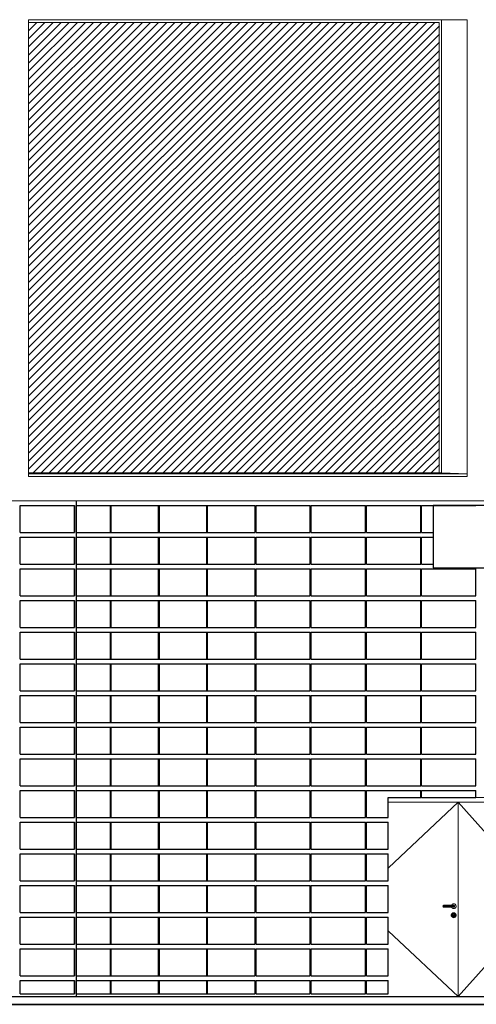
# Model space of a CAD drawing. Header units: millimetres. Extents: x 614675 to 1010864, y -150593 to -87691.
# Tile 23 of 194: x 715176 to 720224, y -137926 to -127041. Entities that reach past the tile are written whole.
import ezdxf

# ---------------------------------------------------------------- set-up
doc = ezdxf.new("R2010")
doc.units = ezdxf.units.MM
doc.header["$LTSCALE"] = 0.05
doc.layers.get('0').update_dxf_attribs({"lineweight": 0})
for name, color, linetype, lineweight in [('013 Door & Window', 48, 'Continuous', 9), ('A-Elev', 111, 'Continuous', 25), ('A-Sect-Thin', 31, 'Continuous', 25), ('CMP door mark', 1, 'Continuous', 0)]:
    doc.layers.add(name, color=color, linetype=linetype, lineweight=lineweight)
doc.layers.add('A-20--F1-WALLS', color=5, linetype='Continuous')
doc.layers.add('A-20--F3-WALLS', color=250, linetype='Continuous')

# ---------------------------------------------------------------- blocks, each defined once
blk = doc.blocks.new('A$C66C54FDB (2)')
blk.add_lwpolyline([(2330, 0), (2330, 2200), (548, 2200)])
at = {"layer": '013 Door & Window', "color": 7, "lineweight": 13}
for points in [[(2030, 2200), (548, 2200)], [(548, 2150), (2280, 2150)], [(2280, 2150), (2280, 0)]]:
    blk.add_lwpolyline(points, dxfattribs=at)
at = {"layer": '013 Door & Window', "color": 7, "linetype": 'Continuous', "lineweight": 13}
for points in [[(2330, 0), (2330, 2200)], [(1321, 2150), (1321, 0)], [(2030, 0), (548, 0)]]:
    blk.add_lwpolyline(points, dxfattribs=at)
at = {"layer": '013 Door & Window', "color": 7, "lineweight": 0}
for points in [[(1152, 1003), (1151, 1000)], [(1151, 1000), (1154, 1000)], [(1154, 1000), (1151, 1000)], [(1151, 1000), (1152, 997)], [(1153, 1006), (1152, 1003)], [(1152, 1003), (1155, 1003)], [(1155, 1003), (1152, 1003)], [(1155, 997), (1152, 997)], [(1152, 997), (1153, 994)], [(1152, 997), (1155, 997)], [(1156, 1009), (1153, 1006)], [(1153, 1006), (1156, 1006)], [(1156, 1006), (1153, 1006)], [(1156, 994), (1153, 994)], [(1153, 994), (1156, 991)], [(1153, 994), (1156, 994)], [(1154, 1000), (1155, 1003)], [(1155, 1003), (1154, 1000)], [(1155, 997), (1154, 1000)], [(1163, 1000), (1154, 1000)], [(1154, 1000), (1155, 997)], [(1154, 1000), (1163, 1000)], [(1155, 1003), (1156, 1006)], [(1156, 1006), (1155, 1003)], [(1155, 1003), (1164, 1003)], [(1164, 1003), (1155, 1003)], [(1156, 994), (1155, 997)], [(1164, 997), (1155, 997)], [(1155, 997), (1156, 994)], [(1155, 997), (1164, 997)], [(1159, 1010), (1156, 1009)], [(1156, 1009), (1158, 1009)], [(1158, 1009), (1156, 1009)], [(1156, 1006), (1158, 1009)], [(1158, 1009), (1156, 1006)], [(1156, 1006), (1164, 1006)], [(1164, 1006), (1156, 1006)], [(1158, 991), (1156, 994)], [(1164, 994), (1156, 994)], [(1156, 994), (1158, 991)], [(1156, 994), (1164, 994)], [(1158, 991), (1156, 991)], [(1156, 991), (1159, 990)], [(1156, 991), (1158, 991)], [(1158, 1009), (1161, 1010)], [(1161, 1010), (1158, 1009)], [(1158, 1009), (1166, 1009)], [(1166, 1009), (1158, 1009)], [(1161, 990), (1158, 991)], [(1166, 991), (1158, 991)], [(1158, 991), (1161, 990)], [(1158, 991), (1166, 991)], [(1161, 1010), (1159, 1010)], [(1159, 990), (1161, 990)], [(1168, 1010), (1161, 1010)], [(1161, 990), (1168, 990)], [(1163, 1000), (1164, 1003)], [(1164, 1003), (1163, 1000)], [(1164, 997), (1163, 1000)], [(1175, 1000), (1163, 1000)], [(1163, 1000), (1164, 997)], [(1163, 1000), (1175, 1000)], [(1164, 1006), (1166, 1009)], [(1166, 1009), (1164, 1006)], [(1164, 1003), (1164, 1006)], [(1164, 1006), (1175, 1006)], [(1175, 1006), (1164, 1006)], [(1164, 1006), (1164, 1003)], [(1164, 1003), (1175, 1003)], [(1175, 1003), (1164, 1003)], [(1164, 994), (1164, 997)], [(1175, 997), (1164, 997)], [(1164, 997), (1164, 994)], [(1164, 997), (1175, 997)], [(1166, 991), (1164, 994)], [(1175, 994), (1164, 994)], [(1164, 994), (1166, 991)], [(1164, 994), (1175, 994)], [(1166, 1009), (1168, 1010)], [(1168, 1010), (1166, 1009)], [(1166, 1009), (1175, 1009)], [(1175, 1009), (1166, 1009)], [(1168, 990), (1166, 991)], [(1175, 991), (1166, 991)], [(1166, 991), (1168, 990)], [(1166, 991), (1175, 991)], [(1176, 1010), (1168, 1010)], [(1168, 990), (1176, 990)], [(1175, 1009), (1176, 1010)], [(1176, 1010), (1175, 1009)], [(1175, 1009), (1257, 1009)], [(1175, 1006), (1175, 1009)], [(1257, 1009), (1175, 1009)], [(1175, 1009), (1175, 1006)], [(1175, 1003), (1175, 1006)], [(1175, 1006), (1257, 1006)], [(1257, 1006), (1175, 1006)], [(1175, 1006), (1175, 1003)], [(1175, 1000), (1175, 1003)], [(1175, 1003), (1257, 1003)], [(1257, 1003), (1175, 1003)], [(1175, 1003), (1175, 1000)], [(1175, 997), (1175, 1000)], [(1175, 1000), (1257, 1000)], [(1257, 1000), (1175, 1000)], [(1175, 1000), (1175, 997)], [(1175, 994), (1175, 997)], [(1257, 997), (1175, 997)], [(1175, 997), (1175, 994)], [(1175, 997), (1257, 997)], [(1175, 991), (1175, 994)], [(1257, 994), (1175, 994)], [(1175, 994), (1175, 991)], [(1175, 994), (1257, 994)], [(1176, 990), (1175, 991)], [(1257, 991), (1175, 991)], [(1175, 991), (1176, 990)], [(1175, 991), (1257, 991)], [(1256, 1010), (1176, 1010)], [(1176, 990), (1256, 990)], [(1248, 1013), (1246, 1010)], [(1246, 1010), (1273, 1010)], [(1273, 990), (1246, 990)], [(1246, 990), (1248, 986)], [(1254, 1021), (1248, 1013)], [(1248, 986), (1254, 979)], [(1262, 1025), (1254, 1021)], [(1264, 1010), (1256, 1010)], [(1256, 1010), (1257, 1009)], [(1257, 1009), (1256, 1010)], [(1257, 991), (1256, 990)], [(1256, 990), (1257, 991)], [(1256, 990), (1264, 990)], [(1257, 1009), (1266, 1009)], [(1266, 1009), (1257, 1009)], [(1257, 1009), (1257, 1006)], [(1257, 1006), (1257, 1009)], [(1257, 1006), (1267, 1006)], [(1267, 1006), (1257, 1006)], [(1257, 1006), (1257, 1003)], [(1257, 1003), (1257, 1006)], [(1257, 1003), (1268, 1003)], [(1268, 1003), (1257, 1003)], [(1257, 1003), (1257, 1000)], [(1257, 1000), (1257, 1003)], [(1269, 1000), (1257, 1000)], [(1257, 1000), (1257, 997)], [(1257, 1000), (1269, 1000)], [(1257, 997), (1257, 1000)], [(1268, 997), (1257, 997)], [(1257, 997), (1257, 994)], [(1257, 997), (1268, 997)], [(1257, 994), (1257, 997)], [(1267, 994), (1257, 994)], [(1257, 994), (1257, 991)], [(1257, 994), (1267, 994)], [(1257, 991), (1257, 994)], [(1266, 991), (1257, 991)], [(1257, 991), (1266, 991)], [(1271, 1027), (1262, 1025)], [(1271, 1010), (1264, 1010)], [(1264, 1010), (1266, 1009)], [(1266, 1009), (1264, 1010)], [(1266, 991), (1264, 990)], [(1264, 990), (1266, 991)], [(1264, 990), (1271, 990)], [(1266, 1009), (1273, 1009)], [(1273, 1009), (1266, 1009)], [(1266, 1009), (1267, 1006)], [(1267, 1006), (1266, 1009)], [(1267, 994), (1266, 991)], [(1266, 991), (1267, 994)], [(1273, 991), (1266, 991)], [(1266, 991), (1273, 991)], [(1267, 1006), (1276, 1006)], [(1276, 1006), (1267, 1006)], [(1267, 1006), (1268, 1003)], [(1268, 1003), (1267, 1006)], [(1268, 997), (1267, 994)], [(1267, 994), (1268, 997)], [(1276, 994), (1267, 994)], [(1267, 994), (1276, 994)], [(1268, 1003), (1277, 1003)], [(1277, 1003), (1268, 1003)], [(1268, 1003), (1269, 1000)], [(1269, 1000), (1268, 1003)], [(1269, 1000), (1268, 997)], [(1268, 997), (1269, 1000)], [(1277, 997), (1268, 997)], [(1268, 997), (1277, 997)], [(1269, 1000), (1278, 1000)], [(1278, 1000), (1269, 1000)], [(1280, 1025), (1271, 1027)], [(1273, 1010), (1271, 1010)], [(1271, 1010), (1273, 1009)], [(1273, 1009), (1271, 1010)], [(1273, 991), (1271, 990)], [(1271, 990), (1273, 991)], [(1271, 990), (1273, 990)], [(1273, 1010), (1276, 1009)], [(1276, 1009), (1273, 1010)], [(1273, 1009), (1276, 1009)], [(1276, 1009), (1273, 1009)], [(1273, 1009), (1276, 1006)], [(1276, 1006), (1273, 1009)], [(1276, 994), (1273, 991)], [(1273, 991), (1276, 994)], [(1276, 991), (1273, 990)], [(1276, 991), (1273, 991)], [(1273, 990), (1276, 991)], [(1273, 991), (1276, 991)], [(1276, 1009), (1279, 1006)], [(1279, 1006), (1276, 1009)], [(1276, 1006), (1279, 1006)], [(1279, 1006), (1276, 1006)], [(1276, 1006), (1277, 1003)], [(1277, 1003), (1276, 1006)], [(1277, 997), (1276, 994)], [(1276, 994), (1277, 997)], [(1279, 994), (1276, 991)], [(1279, 994), (1276, 994)], [(1276, 991), (1279, 994)], [(1276, 994), (1279, 994)], [(1277, 1003), (1280, 1003)], [(1280, 1003), (1277, 1003)], [(1277, 1003), (1278, 1000)], [(1278, 1000), (1277, 1003)], [(1278, 1000), (1277, 997)], [(1277, 997), (1278, 1000)], [(1280, 997), (1277, 997)], [(1277, 997), (1280, 997)], [(1281, 1000), (1278, 1000)], [(1278, 1000), (1281, 1000)], [(1279, 1006), (1280, 1003)], [(1280, 1003), (1279, 1006)], [(1280, 997), (1279, 994)], [(1279, 994), (1280, 997)], [(1288, 1021), (1280, 1025)], [(1280, 1003), (1281, 1000)], [(1281, 1000), (1280, 1003)], [(1281, 1000), (1280, 997)], [(1280, 997), (1281, 1000)], [(1294, 1013), (1288, 1021)], [(1288, 979), (1294, 986)], [(1298, 1005), (1294, 1013)], [(1294, 986), (1298, 995)], [(1298, 995), (1298, 1005)], [(1248, 914), (1244, 905)], [(1244, 905), (1248, 913)], [(1248, 913), (1244, 905)], [(1244, 895), (1244, 905)], [(1244, 905), (1244, 905)], [(1244, 905), (1244, 895)], [(1244, 905), (1244, 905)], [(1266, 901), (1244, 905)], [(1244, 905), (1244, 895)], [(1244, 905), (1266, 901)], [(1266, 899), (1244, 895)], [(1244, 895), (1266, 899)], [(1248, 887), (1244, 895)], [(1244, 895), (1244, 895)], [(1244, 895), (1248, 886)], [(1244, 895), (1244, 895)], [(1244, 895), (1248, 887)], [(1248, 913), (1254, 921)], [(1254, 921), (1248, 914)], [(1254, 921), (1248, 913)], [(1248, 913), (1248, 914)], [(1248, 914), (1248, 913)], [(1266, 903), (1248, 913)], [(1248, 913), (1266, 903)], [(1266, 897), (1248, 887)], [(1248, 887), (1266, 897)], [(1248, 886), (1248, 887)], [(1248, 887), (1254, 879)], [(1254, 879), (1248, 887)], [(1248, 887), (1248, 886)], [(1248, 886), (1254, 879)], [(1254, 979), (1262, 975)], [(1254, 921), (1262, 925)], [(1262, 925), (1254, 921)], [(1262, 925), (1254, 921)], [(1254, 921), (1254, 921)], [(1254, 921), (1254, 921)], [(1264, 909), (1254, 921)], [(1254, 921), (1264, 909)], [(1266, 894), (1254, 879)], [(1254, 879), (1266, 894)], [(1254, 879), (1262, 875)], [(1262, 875), (1254, 879)], [(1254, 879), (1254, 879)], [(1254, 879), (1262, 875)], [(1254, 879), (1254, 879)], [(1262, 975), (1271, 973)], [(1262, 925), (1271, 927)], [(1271, 927), (1262, 925)], [(1271, 927), (1262, 925)], [(1262, 925), (1262, 925)], [(1262, 925), (1262, 925)], [(1262, 925), (1266, 915)], [(1266, 915), (1262, 925)], [(1262, 875), (1266, 887)], [(1266, 887), (1262, 875)], [(1271, 873), (1262, 875)], [(1262, 875), (1262, 875)], [(1262, 875), (1271, 873)], [(1262, 875), (1271, 873)], [(1262, 875), (1262, 875)], [(1264, 911), (1265, 914)], [(1265, 914), (1264, 911)], [(1264, 909), (1264, 911)], [(1264, 911), (1264, 909)], [(1264, 906), (1264, 909)], [(1264, 909), (1264, 909)], [(1264, 909), (1264, 906)], [(1266, 904), (1264, 906)], [(1264, 906), (1266, 904)], [(1266, 916), (1265, 914)], [(1265, 914), (1266, 915)], [(1266, 916), (1268, 917)], [(1268, 917), (1266, 916)], [(1266, 915), (1266, 916)], [(1266, 903), (1266, 904)], [(1266, 904), (1266, 887)], [(1266, 901), (1266, 903)], [(1266, 899), (1266, 901)], [(1266, 897), (1266, 899)], [(1266, 894), (1266, 897)], [(1266, 887), (1266, 894)], [(1266, 887), (1266, 887)], [(1266, 886), (1266, 887)], [(1266, 887), (1266, 886)], [(1267, 884), (1266, 886)], [(1266, 886), (1267, 884)], [(1268, 883), (1267, 884)], [(1267, 884), (1268, 883)], [(1268, 917), (1271, 917)], [(1271, 917), (1268, 917)], [(1270, 883), (1268, 883)], [(1268, 883), (1270, 883)], [(1271, 883), (1270, 883)], [(1270, 883), (1272, 883)], [(1271, 973), (1280, 975)], [(1271, 927), (1271, 927)], [(1280, 925), (1271, 927)], [(1271, 927), (1271, 917)], [(1271, 917), (1271, 927)], [(1271, 927), (1271, 927)], [(1271, 927), (1280, 925)], [(1280, 925), (1271, 927)], [(1271, 917), (1273, 917)], [(1273, 917), (1271, 917)], [(1272, 883), (1271, 883)], [(1271, 883), (1271, 873)], [(1271, 873), (1271, 883)], [(1280, 875), (1271, 873)], [(1271, 873), (1280, 875)], [(1271, 873), (1280, 875)], [(1271, 873), (1271, 873)], [(1271, 873), (1271, 873)], [(1273, 883), (1272, 883)], [(1272, 883), (1273, 883)], [(1273, 917), (1276, 916)], [(1276, 916), (1273, 917)], [(1275, 884), (1273, 883)], [(1273, 883), (1275, 884)], [(1276, 886), (1275, 884)], [(1275, 884), (1276, 886)], [(1276, 915), (1280, 925)], [(1280, 925), (1276, 915)], [(1276, 916), (1276, 915)], [(1276, 915), (1276, 916)], [(1276, 915), (1277, 914)], [(1277, 914), (1276, 915)], [(1294, 913), (1276, 903)], [(1276, 903), (1294, 913)], [(1278, 906), (1276, 904)], [(1276, 904), (1278, 906)], [(1276, 901), (1297, 905)], [(1297, 905), (1276, 901)], [(1276, 904), (1276, 903)], [(1276, 887), (1276, 904)], [(1276, 903), (1276, 901)], [(1276, 901), (1276, 899)], [(1276, 899), (1297, 895)], [(1297, 895), (1276, 899)], [(1276, 899), (1276, 897)], [(1276, 897), (1294, 887)], [(1294, 887), (1276, 897)], [(1276, 897), (1276, 894)], [(1276, 894), (1288, 879)], [(1276, 894), (1276, 887)], [(1288, 879), (1276, 894)], [(1276, 887), (1276, 887)], [(1276, 887), (1280, 875)], [(1280, 875), (1276, 887)], [(1276, 887), (1276, 886)], [(1276, 886), (1276, 887)], [(1277, 914), (1278, 911)], [(1278, 911), (1277, 914)], [(1288, 921), (1278, 909)], [(1278, 909), (1288, 921)], [(1278, 911), (1278, 909)], [(1278, 909), (1278, 911)], [(1278, 909), (1278, 906)], [(1278, 909), (1278, 909)], [(1278, 906), (1278, 909)], [(1278, 909), (1278, 909)], [(1280, 975), (1288, 979)], [(1280, 925), (1280, 925)], [(1280, 925), (1288, 921)], [(1288, 921), (1280, 925)], [(1280, 925), (1280, 925)], [(1288, 921), (1280, 925)], [(1288, 879), (1280, 875)], [(1280, 875), (1288, 879)], [(1280, 875), (1288, 879)], [(1280, 875), (1280, 875)], [(1280, 875), (1280, 875)], [(1288, 921), (1288, 921)], [(1288, 921), (1294, 913)], [(1294, 914), (1288, 921)], [(1288, 921), (1288, 921)], [(1294, 913), (1288, 921)], [(1294, 887), (1288, 879)], [(1288, 879), (1294, 887)], [(1288, 879), (1294, 886)], [(1288, 879), (1288, 879)], [(1288, 879), (1288, 879)], [(1294, 914), (1294, 913)], [(1298, 905), (1294, 914)], [(1294, 913), (1294, 914)], [(1294, 913), (1297, 905)], [(1297, 905), (1294, 913)], [(1297, 895), (1294, 887)], [(1294, 886), (1298, 895)], [(1294, 887), (1297, 895)], [(1294, 887), (1294, 886)], [(1294, 886), (1294, 887)], [(1297, 905), (1298, 905)], [(1298, 905), (1297, 905)], [(1297, 905), (1297, 895)], [(1297, 895), (1297, 905)], [(1297, 895), (1298, 895)], [(1298, 895), (1297, 895)], [(1298, 895), (1298, 905)]]:
    blk.add_lwpolyline(points, dxfattribs=at)
at = {"layer": '013 Door & Window', "color": 7, "linetype": 'Continuous', "lineweight": 0}
for points in [[(1152, 1003), (1151, 1000)], [(1151, 1000), (1152, 997)], [(1153, 1006), (1152, 1003)], [(1152, 997), (1153, 994)], [(1156, 1009), (1153, 1006)], [(1153, 994), (1156, 991)], [(1155, 1003), (1154, 1000)], [(1154, 1000), (1155, 997)], [(1156, 1006), (1155, 1003)], [(1155, 997), (1156, 994)], [(1159, 1010), (1156, 1009)], [(1158, 1009), (1156, 1006)], [(1156, 994), (1158, 991)], [(1156, 991), (1159, 990)], [(1161, 1010), (1159, 1010)], [(1161, 990), (1159, 990)], [(1168, 1010), (1161, 1010)], [(1168, 990), (1161, 990)], [(1164, 1003), (1163, 1000)], [(1163, 1000), (1164, 997)], [(1166, 1009), (1164, 1006)], [(1164, 1006), (1164, 1003)], [(1164, 997), (1164, 994)], [(1164, 994), (1166, 991)], [(1176, 1010), (1168, 1010)], [(1176, 990), (1168, 990)], [(1256, 1010), (1176, 1010)], [(1256, 990), (1176, 990)], [(1246, 1010), (1248, 1013)], [(1248, 986), (1246, 990)], [(1248, 1013), (1254, 1021)], [(1254, 979), (1248, 986)], [(1254, 1021), (1262, 1025)], [(1264, 1010), (1256, 1010)], [(1264, 990), (1256, 990)], [(1262, 1025), (1271, 1027)], [(1271, 1010), (1264, 1010)], [(1271, 990), (1264, 990)], [(1266, 1009), (1267, 1006)], [(1267, 994), (1266, 991)], [(1267, 1006), (1268, 1003)], [(1268, 997), (1267, 994)], [(1268, 1003), (1269, 1000)], [(1269, 1000), (1268, 997)], [(1271, 1027), (1280, 1025)], [(1273, 1010), (1271, 1010)], [(1273, 990), (1271, 990)], [(1273, 1010), (1276, 1009)], [(1273, 1009), (1276, 1006)], [(1276, 994), (1273, 991)], [(1276, 991), (1273, 990)], [(1276, 1009), (1279, 1006)], [(1276, 1006), (1277, 1003)], [(1277, 997), (1276, 994)], [(1279, 994), (1276, 991)], [(1277, 1003), (1278, 1000)], [(1278, 1000), (1277, 997)], [(1279, 1006), (1280, 1003)], [(1280, 997), (1279, 994)], [(1280, 1025), (1288, 1021)], [(1280, 1003), (1281, 1000)], [(1281, 1000), (1280, 997)], [(1288, 1021), (1294, 1013)], [(1294, 986), (1288, 979)], [(1294, 1013), (1298, 1005)], [(1298, 995), (1294, 986)], [(1298, 1005), (1298, 995)], [(1244, 905), (1248, 914)], [(1244, 895), (1244, 905)], [(1248, 886), (1244, 895)], [(1248, 914), (1254, 921)], [(1254, 879), (1248, 886)], [(1262, 975), (1254, 979)], [(1254, 921), (1262, 925)], [(1262, 875), (1254, 879)], [(1271, 973), (1262, 975)], [(1262, 925), (1271, 927)], [(1271, 873), (1262, 875)], [(1265, 914), (1264, 911)], [(1264, 911), (1264, 909)], [(1264, 909), (1264, 909)], [(1264, 906), (1264, 909)], [(1266, 915), (1265, 914)], [(1268, 917), (1266, 916)], [(1266, 916), (1266, 915)], [(1266, 903), (1266, 904)], [(1266, 903), (1266, 901)], [(1266, 901), (1266, 899)], [(1266, 899), (1266, 897)], [(1266, 897), (1266, 894)], [(1266, 894), (1266, 887)], [(1266, 887), (1266, 887)], [(1266, 887), (1266, 886)], [(1267, 884), (1266, 886)], [(1268, 883), (1267, 884)], [(1271, 917), (1268, 917)], [(1270, 883), (1268, 883)], [(1271, 883), (1270, 883)], [(1280, 975), (1271, 973)], [(1271, 927), (1280, 925)], [(1273, 917), (1271, 917)], [(1271, 883), (1272, 883)], [(1280, 875), (1271, 873)], [(1273, 883), (1272, 883)], [(1276, 916), (1273, 917)], [(1275, 884), (1273, 883)], [(1276, 886), (1275, 884)], [(1276, 915), (1276, 916)], [(1277, 914), (1276, 915)], [(1276, 904), (1278, 906)], [(1276, 904), (1276, 903)], [(1276, 903), (1276, 901)], [(1276, 901), (1276, 899)], [(1276, 899), (1276, 897)], [(1276, 897), (1276, 894)], [(1276, 894), (1276, 887)], [(1276, 887), (1276, 887)], [(1276, 887), (1276, 886)], [(1278, 911), (1277, 914)], [(1278, 909), (1278, 911)], [(1278, 906), (1278, 909)], [(1278, 909), (1278, 909)], [(1288, 979), (1280, 975)], [(1280, 925), (1288, 921)], [(1288, 879), (1280, 875)], [(1288, 921), (1294, 914)], [(1294, 886), (1288, 879)], [(1294, 914), (1298, 905)], [(1298, 895), (1294, 886)], [(1298, 905), (1298, 895)]]:
    blk.add_lwpolyline(points, dxfattribs=at)
at = {"layer": 'CMP door mark'}
blk.add_lwpolyline([(548, 725), (1321, 0), (2280, 1075), (1321, 2150), (548, 1425)], dxfattribs=at)
blk = doc.blocks.new('*U343')
at = {"layer": 'A-Sect-Thin', "color": 252, "linetype": 'Continuous', "lineweight": 25}
for points in [[(37144, 4048), (37144, 4348)], [(37144, 4348), (37744, 4348)], [(37744, 4048), (37744, 4348)], [(37764, 4048), (37764, 4348)], [(37764, 4348), (37769, 4348)], [(37769, 4048), (37769, 4348)], [(37769, 4348), (38142, 4348)], [(38142, 4048), (38142, 4348)], [(38146, 4048), (38146, 4348)], [(38146, 4348), (38151, 4348)], [(38151, 4048), (38151, 4348)], [(38151, 4348), (38674, 4348)], [(38674, 4048), (38674, 4348)], [(38678, 4048), (38678, 4348)], [(38678, 4348), (38683, 4348)], [(38683, 4048), (38683, 4348)], [(38683, 4348), (39207, 4348)], [(39207, 4048), (39207, 4348)], [(39211, 4048), (39211, 4348)], [(39211, 4348), (39216, 4348)], [(39216, 4048), (39216, 4348)], [(39216, 4348), (39742, 4348)], [(39742, 4048), (39742, 4348)], [(39752, 4348), (40352, 4348)], [(39752, 4048), (39752, 4348)], [(40352, 4048), (40352, 4348)], [(40362, 4048), (40362, 4348)], [(40362, 4348), (40962, 4348)], [(40962, 4048), (40962, 4348)], [(40972, 4348), (41572, 4348)], [(40972, 4048), (40972, 4348)], [(41572, 4048), (41572, 4348)], [(41582, 4348), (41712, 4348)], [(41582, 4048), (41582, 4348)], [(41712, 4348), (42182, 4348)], [(37144, 4048), (37744, 4048)], [(37764, 4048), (37769, 4048)], [(37769, 4048), (38142, 4048)], [(38146, 4048), (38151, 4048)], [(38151, 4048), (38674, 4048)], [(38678, 4048), (38683, 4048)], [(38683, 4048), (39207, 4048)], [(39211, 4048), (39216, 4048)], [(39216, 4048), (39742, 4048)], [(39752, 4048), (40352, 4048)], [(40362, 4048), (40962, 4048)], [(40972, 4048), (41572, 4048)], [(41582, 4048), (41712, 4048)], [(37144, 3698), (37144, 3998)], [(37144, 3998), (37744, 3998)], [(37744, 3698), (37744, 3998)], [(37764, 3698), (37764, 3998)], [(37764, 3998), (37769, 3998)], [(37769, 3698), (37769, 3998)], [(37769, 3998), (38142, 3998)], [(38142, 3698), (38142, 3998)], [(38146, 3698), (38146, 3998)], [(38146, 3998), (38151, 3998)], [(38151, 3698), (38151, 3998)], [(38151, 3998), (38674, 3998)], [(38674, 3698), (38674, 3998)], [(38678, 3698), (38678, 3998)], [(38678, 3998), (38683, 3998)], [(38683, 3698), (38683, 3998)], [(38683, 3998), (39207, 3998)], [(39207, 3698), (39207, 3998)], [(39211, 3698), (39211, 3998)], [(39211, 3998), (39216, 3998)], [(39216, 3698), (39216, 3998)], [(39216, 3998), (39742, 3998)], [(39742, 3698), (39742, 3998)], [(39752, 3998), (40352, 3998)], [(39752, 3698), (39752, 3998)], [(40352, 3698), (40352, 3998)], [(40362, 3698), (40362, 3998)], [(40362, 3998), (40962, 3998)], [(40962, 3698), (40962, 3998)], [(40972, 3998), (41572, 3998)], [(40972, 3698), (40972, 3998)], [(41572, 3698), (41572, 3998)], [(41582, 3998), (41712, 3998)], [(41582, 3698), (41582, 3998)], [(37144, 3698), (37744, 3698)], [(37144, 3348), (37144, 3648)], [(37144, 3648), (37744, 3648)], [(37744, 3348), (37744, 3648)], [(37764, 3698), (37769, 3698)], [(37764, 3348), (37764, 3648)], [(37764, 3648), (37769, 3648)], [(37769, 3698), (38142, 3698)], [(37769, 3348), (37769, 3648)], [(37769, 3648), (38142, 3648)], [(38142, 3348), (38142, 3648)], [(38146, 3698), (38151, 3698)], [(38146, 3348), (38146, 3648)], [(38146, 3648), (38151, 3648)], [(38151, 3698), (38674, 3698)], [(38151, 3348), (38151, 3648)], [(38151, 3648), (38674, 3648)], [(38674, 3348), (38674, 3648)], [(38678, 3698), (38683, 3698)], [(38678, 3348), (38678, 3648)], [(38678, 3648), (38683, 3648)], [(38683, 3698), (39207, 3698)], [(38683, 3348), (38683, 3648)], [(38683, 3648), (39207, 3648)], [(39207, 3348), (39207, 3648)], [(39211, 3698), (39216, 3698)], [(39211, 3348), (39211, 3648)], [(39211, 3648), (39216, 3648)], [(39216, 3698), (39742, 3698)], [(39216, 3348), (39216, 3648)], [(39216, 3648), (39742, 3648)], [(39742, 3348), (39742, 3648)], [(39752, 3698), (40352, 3698)], [(39752, 3348), (39752, 3648)], [(39752, 3648), (40352, 3648)], [(40352, 3348), (40352, 3648)], [(40362, 3698), (40962, 3698)], [(40362, 3348), (40362, 3648)], [(40362, 3648), (40962, 3648)], [(40962, 3348), (40962, 3648)], [(40972, 3698), (41572, 3698)], [(40972, 3648), (41572, 3648)], [(40972, 3348), (40972, 3648)], [(41572, 3348), (41572, 3648)], [(41582, 3698), (41712, 3698)], [(41582, 3648), (42182, 3648)], [(41582, 3348), (41582, 3648)], [(42182, 3348), (42182, 3648)], [(37144, 3348), (37744, 3348)], [(37144, 2998), (37144, 3298)], [(37144, 3298), (37744, 3298)], [(37744, 2998), (37744, 3298)], [(37764, 3348), (37769, 3348)], [(37764, 2998), (37764, 3298)], [(37764, 3298), (37769, 3298)], [(37769, 3348), (38142, 3348)], [(37769, 2998), (37769, 3298)], [(37769, 3298), (38142, 3298)], [(38142, 2998), (38142, 3298)], [(38146, 3348), (38151, 3348)], [(38146, 2998), (38146, 3298)], [(38146, 3298), (38151, 3298)], [(38151, 3348), (38674, 3348)], [(38151, 2998), (38151, 3298)], [(38151, 3298), (38674, 3298)], [(38674, 2998), (38674, 3298)], [(38678, 3348), (38683, 3348)], [(38678, 2998), (38678, 3298)], [(38678, 3298), (38683, 3298)], [(38683, 3348), (39207, 3348)], [(38683, 2998), (38683, 3298)], [(38683, 3298), (39207, 3298)], [(39207, 2998), (39207, 3298)], [(39211, 3348), (39216, 3348)], [(39211, 2998), (39211, 3298)], [(39211, 3298), (39216, 3298)], [(39216, 3348), (39742, 3348)], [(39216, 2998), (39216, 3298)], [(39216, 3298), (39742, 3298)], [(39742, 2998), (39742, 3298)], [(39752, 3348), (40352, 3348)], [(39752, 2998), (39752, 3298)], [(39752, 3298), (40352, 3298)], [(40352, 2998), (40352, 3298)], [(40362, 3348), (40962, 3348)], [(40362, 2998), (40362, 3298)], [(40362, 3298), (40962, 3298)], [(40962, 2998), (40962, 3298)], [(40972, 3348), (41572, 3348)], [(40972, 3298), (41572, 3298)], [(40972, 2998), (40972, 3298)], [(41572, 2998), (41572, 3298)], [(41582, 3348), (42182, 3348)], [(41582, 3298), (42182, 3298)], [(41582, 2998), (41582, 3298)], [(42182, 2998), (42182, 3298)], [(37144, 2998), (37744, 2998)], [(37144, 2648), (37144, 2948)], [(37144, 2948), (37744, 2948)], [(37744, 2648), (37744, 2948)], [(37764, 2998), (37769, 2998)], [(37764, 2648), (37764, 2948)], [(37764, 2948), (37769, 2948)], [(37769, 2998), (38142, 2998)], [(37769, 2648), (37769, 2948)], [(37769, 2948), (38142, 2948)], [(38142, 2648), (38142, 2948)], [(38146, 2998), (38151, 2998)], [(38146, 2648), (38146, 2948)], [(38146, 2948), (38151, 2948)], [(38151, 2998), (38674, 2998)], [(38151, 2648), (38151, 2948)], [(38151, 2948), (38674, 2948)], [(38674, 2648), (38674, 2948)], [(38678, 2998), (38683, 2998)], [(38678, 2648), (38678, 2948)], [(38678, 2948), (38683, 2948)], [(38683, 2998), (39207, 2998)], [(38683, 2648), (38683, 2948)], [(38683, 2948), (39207, 2948)], [(39207, 2648), (39207, 2948)], [(39211, 2998), (39216, 2998)], [(39211, 2648), (39211, 2948)], [(39211, 2948), (39216, 2948)], [(39216, 2998), (39742, 2998)], [(39216, 2648), (39216, 2948)], [(39216, 2948), (39742, 2948)], [(39742, 2648), (39742, 2948)], [(39752, 2998), (40352, 2998)], [(39752, 2648), (39752, 2948)], [(39752, 2948), (40352, 2948)], [(40352, 2648), (40352, 2948)], [(40362, 2998), (40962, 2998)], [(40362, 2648), (40362, 2948)], [(40362, 2948), (40962, 2948)], [(40962, 2648), (40962, 2948)], [(40972, 2998), (41572, 2998)], [(40972, 2948), (41572, 2948)], [(40972, 2648), (40972, 2948)], [(41572, 2648), (41572, 2948)], [(41582, 2998), (42182, 2998)], [(41582, 2948), (42182, 2948)], [(41582, 2648), (41582, 2948)], [(42182, 2648), (42182, 2948)], [(37144, 2648), (37744, 2648)], [(37764, 2648), (37769, 2648)], [(37769, 2648), (38142, 2648)], [(38146, 2648), (38151, 2648)], [(38151, 2648), (38674, 2648)], [(38678, 2648), (38683, 2648)], [(38683, 2648), (39207, 2648)], [(39211, 2648), (39216, 2648)], [(39216, 2648), (39742, 2648)], [(39752, 2648), (40352, 2648)], [(40362, 2648), (40962, 2648)], [(40972, 2648), (41572, 2648)], [(41582, 2648), (42182, 2648)], [(37144, 2298), (37144, 2598)], [(37144, 2598), (37744, 2598)], [(37744, 2298), (37744, 2598)], [(37764, 2298), (37764, 2598)], [(37764, 2598), (37769, 2598)], [(37769, 2298), (37769, 2598)], [(37769, 2598), (38142, 2598)], [(38142, 2298), (38142, 2598)], [(38146, 2298), (38146, 2598)], [(38146, 2598), (38151, 2598)], [(38151, 2298), (38151, 2598)], [(38151, 2598), (38674, 2598)], [(38674, 2298), (38674, 2598)], [(38678, 2298), (38678, 2598)], [(38678, 2598), (38683, 2598)], [(38683, 2298), (38683, 2598)], [(38683, 2598), (39207, 2598)], [(39207, 2298), (39207, 2598)], [(39211, 2298), (39211, 2598)], [(39211, 2598), (39216, 2598)], [(39216, 2298), (39216, 2598)], [(39216, 2598), (39742, 2598)], [(39742, 2298), (39742, 2598)], [(39752, 2298), (39752, 2598)], [(39752, 2598), (40352, 2598)], [(40352, 2298), (40352, 2598)], [(40362, 2298), (40362, 2598)], [(40362, 2598), (40962, 2598)], [(40962, 2298), (40962, 2598)], [(40972, 2598), (41572, 2598)], [(40972, 2298), (40972, 2598)], [(41572, 2298), (41572, 2598)], [(41582, 2598), (42182, 2598)], [(41582, 2298), (41582, 2598)], [(42182, 2298), (42182, 2598)], [(37144, 2298), (37744, 2298)], [(37764, 2298), (37769, 2298)], [(37769, 2298), (38142, 2298)], [(38146, 2298), (38151, 2298)], [(38151, 2298), (38674, 2298)], [(38678, 2298), (38683, 2298)], [(38683, 2298), (39207, 2298)], [(39211, 2298), (39216, 2298)], [(39216, 2298), (39742, 2298)], [(39752, 2298), (40352, 2298)], [(40362, 2298), (40962, 2298)], [(40972, 2298), (41572, 2298)], [(41582, 2298), (42182, 2298)], [(37144, 1948), (37144, 2248)], [(37144, 2248), (37744, 2248)], [(37744, 1948), (37744, 2248)], [(37764, 1948), (37764, 2248)], [(37764, 2248), (37769, 2248)], [(37769, 1948), (37769, 2248)], [(37769, 2248), (38142, 2248)], [(38142, 1948), (38142, 2248)], [(38146, 1948), (38146, 2248)], [(38146, 2248), (38151, 2248)], [(38151, 1948), (38151, 2248)], [(38151, 2248), (38674, 2248)], [(38674, 1948), (38674, 2248)], [(38678, 1948), (38678, 2248)], [(38678, 2248), (38683, 2248)], [(38683, 1948), (38683, 2248)], [(38683, 2248), (39207, 2248)], [(39207, 1948), (39207, 2248)], [(39211, 1948), (39211, 2248)], [(39211, 2248), (39216, 2248)], [(39216, 1948), (39216, 2248)], [(39216, 2248), (39742, 2248)], [(39742, 1948), (39742, 2248)], [(39752, 1948), (39752, 2248)], [(39752, 2248), (40352, 2248)], [(40352, 1948), (40352, 2248)], [(40362, 1948), (40362, 2248)], [(40362, 2248), (40962, 2248)], [(40962, 1948), (40962, 2248)], [(40972, 2248), (41572, 2248)], [(40972, 1948), (40972, 2248)], [(41572, 1948), (41572, 2248)], [(41582, 2248), (42182, 2248)], [(41582, 1948), (41582, 2248)], [(42182, 1948), (42182, 2248)], [(37144, 1948), (37744, 1948)], [(37144, 1598), (37144, 1898)], [(37144, 1898), (37744, 1898)], [(37744, 1598), (37744, 1898)], [(37764, 1948), (37769, 1948)], [(37764, 1598), (37764, 1898)], [(37764, 1898), (37769, 1898)], [(37769, 1948), (38142, 1948)], [(37769, 1598), (37769, 1898)], [(37769, 1898), (38142, 1898)], [(38142, 1598), (38142, 1898)], [(38146, 1948), (38151, 1948)], [(38146, 1598), (38146, 1898)], [(38146, 1898), (38151, 1898)], [(38151, 1948), (38674, 1948)], [(38151, 1598), (38151, 1898)], [(38151, 1898), (38674, 1898)], [(38674, 1598), (38674, 1898)], [(38678, 1948), (38683, 1948)], [(38678, 1598), (38678, 1898)], [(38678, 1898), (38683, 1898)], [(38683, 1948), (39207, 1948)], [(38683, 1598), (38683, 1898)], [(38683, 1898), (39207, 1898)], [(39207, 1598), (39207, 1898)], [(39211, 1948), (39216, 1948)], [(39211, 1598), (39211, 1898)], [(39211, 1898), (39216, 1898)], [(39216, 1948), (39742, 1948)], [(39216, 1598), (39216, 1898)], [(39216, 1898), (39742, 1898)], [(39742, 1598), (39742, 1898)], [(39752, 1948), (40352, 1948)], [(39752, 1598), (39752, 1898)], [(39752, 1898), (40352, 1898)], [(40352, 1598), (40352, 1898)], [(40362, 1948), (40962, 1948)], [(40362, 1598), (40362, 1898)], [(40362, 1898), (40962, 1898)], [(40962, 1598), (40962, 1898)], [(40972, 1948), (41572, 1948)], [(40972, 1898), (41572, 1898)], [(40972, 1598), (40972, 1898)], [(41572, 1598), (41572, 1898)], [(41582, 1948), (42182, 1948)], [(41582, 1898), (42182, 1898)], [(41582, 1598), (41582, 1898)], [(42182, 1598), (42182, 1898)], [(37144, 1598), (37744, 1598)], [(37144, 1248), (37144, 1548)], [(37144, 1548), (37744, 1548)], [(37744, 1248), (37744, 1548)], [(37764, 1598), (37769, 1598)], [(37764, 1248), (37764, 1548)], [(37764, 1548), (37769, 1548)], [(37769, 1598), (38142, 1598)], [(37769, 1248), (37769, 1548)], [(37769, 1548), (38142, 1548)], [(38142, 1248), (38142, 1548)], [(38146, 1598), (38151, 1598)], [(38146, 1248), (38146, 1548)], [(38146, 1548), (38151, 1548)], [(38151, 1598), (38674, 1598)], [(38151, 1248), (38151, 1548)], [(38151, 1548), (38674, 1548)], [(38674, 1248), (38674, 1548)], [(38678, 1598), (38683, 1598)], [(38678, 1248), (38678, 1548)], [(38678, 1548), (38683, 1548)], [(38683, 1598), (39207, 1598)], [(38683, 1248), (38683, 1548)], [(38683, 1548), (39207, 1548)], [(39207, 1248), (39207, 1548)], [(39211, 1598), (39216, 1598)], [(39211, 1248), (39211, 1548)], [(39211, 1548), (39216, 1548)], [(39216, 1598), (39742, 1598)], [(39216, 1248), (39216, 1548)], [(39216, 1548), (39742, 1548)], [(39742, 1248), (39742, 1548)], [(39752, 1598), (40352, 1598)], [(39752, 1248), (39752, 1548)], [(39752, 1548), (40352, 1548)], [(40352, 1248), (40352, 1548)], [(40362, 1598), (40962, 1598)], [(40362, 1248), (40362, 1548)], [(40362, 1548), (40962, 1548)], [(40962, 1248), (40962, 1548)], [(40972, 1598), (41572, 1598)], [(40972, 1548), (41572, 1548)], [(40972, 1248), (40972, 1548)], [(41572, 1248), (41572, 1548)], [(41582, 1598), (42182, 1598)], [(41582, 1548), (42182, 1548)], [(41582, 1248), (41582, 1548)], [(42182, 1248), (42182, 1548)], [(37144, 1248), (37744, 1248)], [(37144, 898), (37144, 1198)], [(37144, 1198), (37744, 1198)], [(37744, 898), (37744, 1198)], [(37764, 1248), (37769, 1248)], [(37764, 898), (37764, 1198)], [(37764, 1198), (37769, 1198)], [(37769, 1248), (38142, 1248)], [(37769, 898), (37769, 1198)], [(37769, 1198), (38142, 1198)], [(38142, 898), (38142, 1198)], [(38146, 1248), (38151, 1248)], [(38146, 898), (38146, 1198)], [(38146, 1198), (38151, 1198)], [(38151, 1248), (38674, 1248)], [(38151, 898), (38151, 1198)], [(38151, 1198), (38674, 1198)], [(38674, 898), (38674, 1198)], [(38678, 1248), (38683, 1248)], [(38678, 898), (38678, 1198)], [(38678, 1198), (38683, 1198)], [(38683, 1248), (39207, 1248)], [(38683, 898), (38683, 1198)], [(38683, 1198), (39207, 1198)], [(39207, 898), (39207, 1198)], [(39211, 1248), (39216, 1248)], [(39211, 898), (39211, 1198)], [(39211, 1198), (39216, 1198)], [(39216, 1248), (39742, 1248)], [(39216, 898), (39216, 1198)], [(39216, 1198), (39742, 1198)], [(39742, 898), (39742, 1198)], [(39752, 1248), (40352, 1248)], [(39752, 898), (39752, 1198)], [(39752, 1198), (40352, 1198)], [(40352, 898), (40352, 1198)], [(40362, 1248), (40962, 1248)], [(40362, 898), (40362, 1198)], [(40362, 1198), (40962, 1198)], [(40962, 898), (40962, 1198)], [(40972, 1248), (41572, 1248)], [(40972, 1198), (41572, 1198)], [(40972, 898), (40972, 1198)], [(41572, 1118), (41572, 1198)], [(41582, 1248), (42182, 1248)], [(41582, 1198), (42182, 1198)], [(41582, 1118), (41582, 1198)], [(42182, 1118), (42182, 1198)], [(41214, 898), (41214, 1118), (41572, 1118)], [(41582, 1118), (42182, 1118)], [(37144, 898), (37744, 898)], [(37764, 898), (37769, 898)], [(37769, 898), (38142, 898)], [(38146, 898), (38151, 898)], [(38151, 898), (38674, 898)], [(38678, 898), (38683, 898)], [(38683, 898), (39207, 898)], [(39211, 898), (39216, 898)], [(39216, 898), (39742, 898)], [(39752, 898), (40352, 898)], [(40362, 898), (40962, 898)], [(40972, 898), (41214, 898)], [(37144, 548), (37144, 848)], [(37144, 848), (37744, 848)], [(37744, 548), (37744, 848)], [(37764, 548), (37764, 848)], [(37764, 848), (37769, 848)], [(37769, 548), (37769, 848)], [(37769, 848), (38142, 848)], [(38142, 548), (38142, 848)], [(38146, 548), (38146, 848)], [(38146, 848), (38151, 848)], [(38151, 548), (38151, 848)], [(38151, 848), (38674, 848)], [(38674, 548), (38674, 848)], [(38678, 548), (38678, 848)], [(38678, 848), (38683, 848)], [(38683, 548), (38683, 848)], [(38683, 848), (39207, 848)], [(39207, 548), (39207, 848)], [(39211, 548), (39211, 848)], [(39211, 848), (39216, 848)], [(39216, 548), (39216, 848)], [(39216, 848), (39742, 848)], [(39742, 548), (39742, 848)], [(39752, 548), (39752, 848)], [(39752, 848), (40352, 848)], [(40352, 548), (40352, 848)], [(40362, 548), (40362, 848)], [(40362, 848), (40962, 848)], [(40962, 548), (40962, 848)], [(40972, 848), (41214, 848)], [(40972, 548), (40972, 848)], [(41214, 548), (41214, 848)], [(37144, 548), (37744, 548)], [(37764, 548), (37769, 548)], [(37769, 548), (38142, 548)], [(38146, 548), (38151, 548)], [(38151, 548), (38674, 548)], [(38678, 548), (38683, 548)], [(38683, 548), (39207, 548)], [(39211, 548), (39216, 548)], [(39216, 548), (39742, 548)], [(39752, 548), (40352, 548)], [(40362, 548), (40962, 548)], [(40972, 548), (41214, 548)], [(37144, 198), (37144, 498)], [(37144, 498), (37744, 498)], [(37744, 198), (37744, 498)], [(37764, 198), (37764, 498)], [(37764, 498), (37769, 498)], [(37769, 198), (37769, 498)], [(37769, 498), (38142, 498)], [(38142, 198), (38142, 498)], [(38146, 198), (38146, 498)], [(38146, 498), (38151, 498)], [(38151, 198), (38151, 498)], [(38151, 498), (38674, 498)], [(38674, 198), (38674, 498)], [(38678, 198), (38678, 498)], [(38678, 498), (38683, 498)], [(38683, 198), (38683, 498)], [(38683, 498), (39207, 498)], [(39207, 198), (39207, 498)], [(39211, 198), (39211, 498)], [(39211, 498), (39216, 498)], [(39216, 198), (39216, 498)], [(39216, 498), (39742, 498)], [(39742, 198), (39742, 498)], [(39752, 498), (40352, 498)], [(39752, 198), (39752, 498)], [(40352, 198), (40352, 498)], [(40362, 198), (40362, 498)], [(40362, 498), (40962, 498)], [(40962, 198), (40962, 498)], [(40972, 498), (41214, 498)], [(40972, 198), (40972, 498)], [(41214, 198), (41214, 498)], [(37144, 198), (37744, 198)], [(37144, -152), (37144, 148)], [(37144, 148), (37744, 148)], [(37744, -152), (37744, 148)], [(37764, 198), (37769, 198)], [(37764, -152), (37764, 148)], [(37764, 148), (37769, 148)], [(37769, 198), (38142, 198)], [(37769, -152), (37769, 148)], [(37769, 148), (38142, 148)], [(38142, -152), (38142, 148)], [(38146, 198), (38151, 198)], [(38146, -152), (38146, 148)], [(38146, 148), (38151, 148)], [(38151, 198), (38674, 198)], [(38151, -152), (38151, 148)], [(38151, 148), (38674, 148)], [(38674, -152), (38674, 148)], [(38678, 198), (38683, 198)], [(38678, -152), (38678, 148)], [(38678, 148), (38683, 148)], [(38683, 198), (39207, 198)], [(38683, -152), (38683, 148)], [(38683, 148), (39207, 148)], [(39207, -152), (39207, 148)], [(39211, 198), (39216, 198)], [(39211, -152), (39211, 148)], [(39211, 148), (39216, 148)], [(39216, 198), (39742, 198)], [(39216, -152), (39216, 148)], [(39216, 148), (39742, 148)], [(39742, -152), (39742, 148)], [(39752, 198), (40352, 198)], [(39752, 148), (40352, 148)], [(39752, -152), (39752, 148)], [(40352, -152), (40352, 148)], [(40362, 198), (40962, 198)], [(40362, -152), (40362, 148)], [(40362, 148), (40962, 148)], [(40962, -152), (40962, 148)], [(40972, 198), (41214, 198)], [(40972, 148), (41214, 148)], [(40972, -152), (40972, 148)], [(41214, -152), (41214, 148)], [(37144, -152), (37744, -152)], [(37144, -502), (37144, -202)], [(37144, -202), (37744, -202)], [(37744, -502), (37744, -202)], [(37764, -152), (37769, -152)], [(37764, -502), (37764, -202)], [(37764, -202), (37769, -202)], [(37769, -152), (38142, -152)], [(37769, -502), (37769, -202)], [(37769, -202), (38142, -202)], [(38142, -502), (38142, -202)], [(38146, -152), (38151, -152)], [(38146, -502), (38146, -202)], [(38146, -202), (38151, -202)], [(38151, -152), (38674, -152)], [(38151, -502), (38151, -202)], [(38151, -202), (38674, -202)], [(38674, -502), (38674, -202)], [(38678, -152), (38683, -152)], [(38678, -502), (38678, -202)], [(38678, -202), (38683, -202)], [(38683, -152), (39207, -152)], [(38683, -502), (38683, -202)], [(38683, -202), (39207, -202)], [(39207, -502), (39207, -202)], [(39211, -152), (39216, -152)], [(39211, -502), (39211, -202)], [(39211, -202), (39216, -202)], [(39216, -152), (39742, -152)], [(39216, -502), (39216, -202)], [(39216, -202), (39742, -202)], [(39742, -502), (39742, -202)], [(39752, -152), (40352, -152)], [(39752, -202), (40352, -202)], [(39752, -502), (39752, -202)], [(40352, -502), (40352, -202)], [(40362, -152), (40962, -152)], [(40362, -502), (40362, -202)], [(40362, -202), (40962, -202)], [(40962, -502), (40962, -202)], [(40972, -152), (41214, -152)], [(40972, -202), (41214, -202)], [(40972, -502), (40972, -202)], [(41214, -502), (41214, -202)], [(37144, -502), (37744, -502)], [(37764, -502), (37769, -502)], [(37769, -502), (38142, -502)], [(38146, -502), (38151, -502)], [(38151, -502), (38674, -502)], [(38678, -502), (38683, -502)], [(38683, -502), (39207, -502)], [(39211, -502), (39216, -502)], [(39216, -502), (39742, -502)], [(39752, -502), (40352, -502)], [(40362, -502), (40962, -502)], [(40972, -502), (41214, -502)], [(37144, -852), (37144, -552)], [(37144, -552), (37744, -552)], [(37744, -852), (37744, -552)], [(37764, -852), (37764, -552)], [(37764, -552), (37769, -552)], [(37769, -852), (37769, -552)], [(37769, -552), (38142, -552)], [(38142, -852), (38142, -552)], [(38146, -852), (38146, -552)], [(38146, -552), (38151, -552)], [(38151, -852), (38151, -552)], [(38151, -552), (38674, -552)], [(38674, -852), (38674, -552)], [(38678, -852), (38678, -552)], [(38678, -552), (38683, -552)], [(38683, -852), (38683, -552)], [(38683, -552), (39207, -552)], [(39207, -852), (39207, -552)], [(39211, -852), (39211, -552)], [(39211, -552), (39216, -552)], [(39216, -852), (39216, -552)], [(39216, -552), (39742, -552)], [(39742, -852), (39742, -552)], [(39752, -552), (40352, -552)], [(39752, -852), (39752, -552)], [(40352, -852), (40352, -552)], [(40362, -852), (40362, -552)], [(40362, -552), (40962, -552)], [(40962, -852), (40962, -552)], [(40972, -552), (41214, -552)], [(40972, -852), (40972, -552)], [(41214, -852), (41214, -552)], [(37144, -852), (37744, -852)], [(37764, -852), (37769, -852)], [(37769, -852), (38142, -852)], [(38146, -852), (38151, -852)], [(38151, -852), (38674, -852)], [(38678, -852), (38683, -852)], [(38683, -852), (39207, -852)], [(39211, -852), (39216, -852)], [(39216, -852), (39742, -852)], [(39752, -852), (40352, -852)], [(40362, -852), (40962, -852)], [(40972, -852), (41214, -852)], [(37144, -1052), (37144, -902)], [(37144, -902), (37744, -902)], [(37744, -1052), (37744, -902)], [(37764, -1052), (37764, -902)], [(37764, -902), (37769, -902)], [(37769, -1052), (37769, -902)], [(37769, -902), (38142, -902)], [(38142, -1052), (38142, -902)], [(38146, -1052), (38146, -902)], [(38146, -902), (38151, -902)], [(38151, -1052), (38151, -902)], [(38151, -902), (38674, -902)], [(38674, -1052), (38674, -902)], [(38678, -1052), (38678, -902)], [(38678, -902), (38683, -902)], [(38683, -1052), (38683, -902)], [(38683, -902), (39207, -902)], [(39207, -1052), (39207, -902)], [(39211, -1052), (39211, -902)], [(39211, -902), (39216, -902)], [(39216, -1052), (39216, -902)], [(39216, -902), (39742, -902)], [(39742, -1052), (39742, -902)], [(39752, -902), (40352, -902)], [(39752, -1052), (39752, -902)], [(40352, -1052), (40352, -902)], [(40362, -1052), (40362, -902)], [(40362, -902), (40962, -902)], [(40962, -1052), (40962, -902)], [(40972, -902), (41214, -902)], [(40972, -1052), (40972, -902)], [(41214, -1052), (41214, -902)], [(37144, -1052), (37744, -1052)], [(37764, -1052), (37769, -1052)], [(37769, -1052), (38142, -1052)], [(38146, -1052), (38151, -1052)], [(38151, -1052), (38674, -1052)], [(38678, -1052), (38683, -1052)], [(38683, -1052), (39207, -1052)], [(39211, -1052), (39216, -1052)], [(39216, -1052), (39742, -1052)], [(39752, -1052), (40352, -1052)], [(40362, -1052), (40962, -1052)], [(40972, -1052), (41214, -1052)]]:
    blk.add_lwpolyline(points, dxfattribs=at)
blk.add_lwpolyline([(46022, 4348), (41712, 4348), (41712, 3659), (43512, 3659), (43512, -1054), (44222, -1054), (44222, 3659), (46022, 3659)], close=True, dxfattribs=at)

msp = doc.modelspace()

# ---------------------------------------------------------------- hatches: boundary and pattern name
at = {"lineweight": 0, "true_color": 0x0b4151}
h = msp.add_hatch(dxfattribs=at)
h.set_pattern_fill('ANSI31', color=148, scale=20, style=0)
h.set_pattern_definition([(45, (728139.01, -220174.21), (-44.90128, 44.90128), [])])
h.paths.add_polyline_path([(719816, -127071), (715274, -127071), (715274, -132051), (719816, -132051)])

# ---------------------------------------------------------------- linework, layer by layer
at = {"lineweight": 35}
msp.add_lwpolyline([(644355, -137926), (822089, -137926)], dxfattribs=at)
at = {"layer": 'A-20--F1-WALLS', "lineweight": 5}
for p, q in [((715274, -127041), (720124, -127041)), ((715274, -127071), (719814, -127071)), ((719840, -132051), (720123, -132060)), ((714397, -132361), (822721, -132361))]:
    msp.add_line(p, q, dxfattribs=at)
for points in [[(715274, -127041), (715272, -132092)], [(719814, -127071), (719814, -132051)], [(719840, -127041), (719840, -132051)], [(720123, -127041), (720123, -132092)], [(719840, -132051), (715272, -132051)], [(720123, -132060), (715272, -132060)], [(720123, -132092), (715272, -132092)]]:
    msp.add_lwpolyline(points, dxfattribs=at)
at = {"layer": 'A-20--F3-WALLS'}
msp.add_line((645277, -137841, 30980), (822668, -137841), dxfattribs=at)
msp.add_lwpolyline([(715806, -137841), (715806, -132361)], dxfattribs=at)

# ---------------------------------------------------------------- block references
msp.add_blockref('A$C66C54FDB (2)', (718704, -137841))
at = {"layer": 'A-Elev', "color": 3, "linetype": 'Continuous', "lineweight": 30}
msp.add_blockref('*U343', (678037, -136759), dxfattribs=at)

doc.saveas('drawing.dxf')
